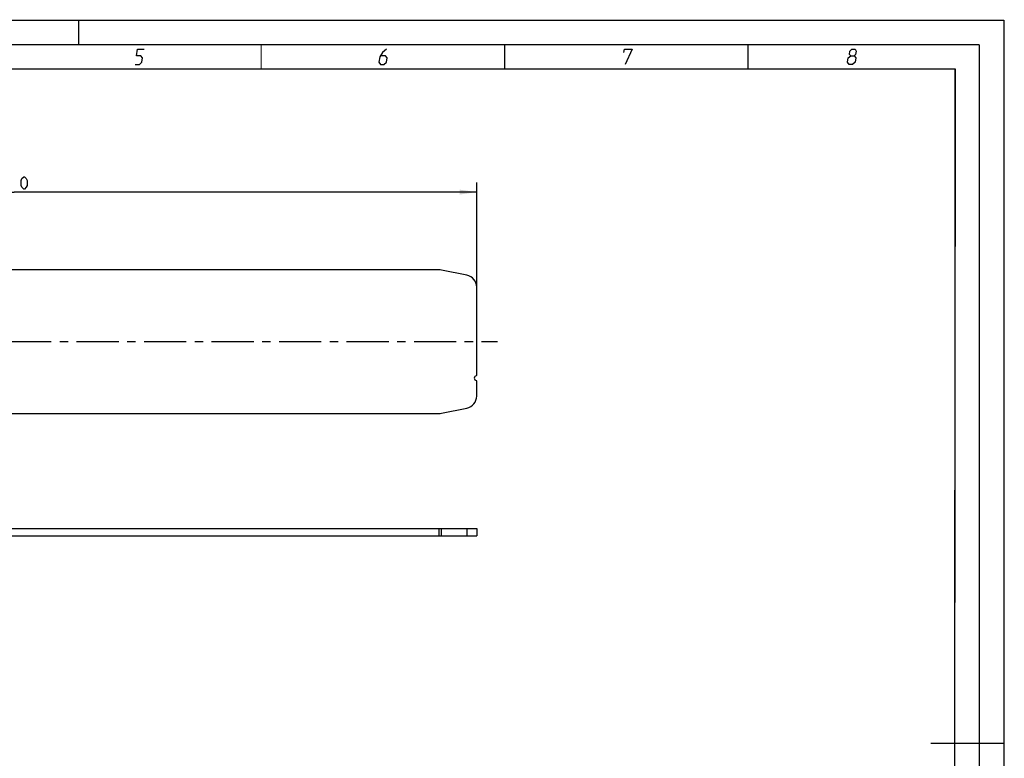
# Model space of a CAD drawing. Header units: millimetres. Extents: x 0 to 420, y 0 to 297.
# Tile 5 of 5: x 218 to 420, y 145 to 297. Entities that reach past the tile are written whole.
import ezdxf

# ---------------------------------------------------------------- set-up
doc = ezdxf.new("R2010")
doc.units = ezdxf.units.MM
doc.header["$LTSCALE"] = 23.1
doc.linetypes.add('CENTER', pattern=[0.6, 0.375, -0.075, 0.075, -0.075])
doc.layers.get('0').update_dxf_attribs({"linetype": 'CONTINUOUS'})
doc.layers.add('02___PRT_ALL_AXES', color=7, linetype='CONTINUOUS')
doc.layers.add('DIM_PILOTEES', color=7, linetype='CONTINUOUS')
doc.styles.get("Standard").update_dxf_attribs({"font": 'txt', "width": 0.7})
doc.dimstyles.new('DIMSTYLE_1', dxfattribs={"dimtxt": 2.5, "dimasz": 3.5, "dimexe": 2, "dimexo": 0, "dimtad": 1, "dimlfac": 2, "dimdsep": 46, "dimtxsty": 'STANDARD', "dimblk": '_FILLED', "dimblk1": '_FILLED', "dimblk2": '_FILLED', "dimcen": 0.09, "dimazin": 2, "dimtp": 0.5, "dimtm": 0.5, "dimtfac": 1, "dimtofl": 0, "dimtmove": 0, "dimatfit": 3, "dimldrblk": '_FILLED', "dimfxl": 1, "dimtolj": 1, "dimarcsym": 0})

# ---------------------------------------------------------------- blocks, each defined once
blk = doc.blocks.new('_FILLED')
at = {"color": 0, "linetype": 'BYBLOCK'}
blk.add_solid([(0, 0), (-1, 0.143), (-1, -0.143)], dxfattribs=at)
blk = doc.blocks.new('*D0')
at = {"layer": 'DIM_PILOTEES', "color": 2, "linetype": 'CONTINUOUS'}
for p, q in [((121.77, 242.2), (121.77, 263.71)), ((311.77, 242.2), (311.77, 263.71)), ((121.77, 261.71), (216.77, 261.71)), ((311.77, 261.71), (216.77, 261.71))]:
    blk.add_line(p, q, dxfattribs=at)
at = {"layer": 'DIM_PILOTEES', "color": 2, "linetype": 'CONTINUOUS', "xscale": 3.5, "yscale": 3.5, "zscale": 3.5, "rotation": 180}
blk.add_blockref('_FILLED', (121.77, 261.71), dxfattribs=at)
at = {"layer": 'DIM_PILOTEES', "color": 2, "linetype": 'CONTINUOUS', "xscale": 3.5, "yscale": 3.5, "zscale": 3.5}
blk.add_blockref('_FILLED', (311.77, 261.71), dxfattribs=at)
at = {"layer": 'DIM_PILOTEES', "color": 2, "linetype": 'CONTINUOUS', "insert": (217.3, 264.84), "char_height": 2.5, "width": 8.5714, "attachment_point": 2, "line_spacing_factor": 0.9}
blk.add_mtext('{\\ftxt;\\W0.0001;\\H0.0001;\\~}{\\ftxt;\\W2.2857142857;\\H2.5; }{\\ftxt;\\W0.0001;\\H0.0001;\\~}', dxfattribs=at)

msp = doc.modelspace()

# ---------------------------------------------------------------- linework, layer by layer
at = {"color": 7, "linetype": 'CONTINUOUS'}
for p, q in [((0, 297), (420, 297)), ((420, 297), (420, 0)), ((25, 286.9999), (410, 286.9999)), ((410, 286.9999), (409.8296, 10.1087)), ((304.0238, 245.7497), (129.5189, 245.7497)), ((309.7616, 244.6516), (304.5141, 245.7011)), ((311.7713, 224.0913), (311.7713, 242.2002)), ((311.7713, 219.7992), (311.7713, 222.9081)), ((304.5141, 216.2982), (309.7616, 217.3477)), ((129.5189, 216.2497), (304.0238, 216.2497)), ((121.7713, 192.6335), (311.7713, 192.6335)), ((304.0238, 191.1335), (304.0238, 192.6335)), ((304.5141, 191.1335), (304.5141, 192.6335)), ((309.7616, 192.6335), (309.7616, 191.1335)), ((311.7713, 192.6335), (311.7713, 191.1335)), ((121.7713, 191.1335), (311.7713, 191.1335))]:
    msp.add_line(p, q, dxfattribs=at)
at = {"color": 7, "linetype": 'CONTINUOUS', "const_width": 0.25}
for points in [[(230, 297), (230, 292)], [(415, 292), (20, 292)], [(267.5001, 292), (267.5001, 287)], [(317.5002, 292), (317.5002, 287)], [(367.5001, 292), (367.5001, 287)], [(415, 5), (415, 292)], [(25, 287), (410, 287)], [(410, 287), (409.8468, 9.9234)], [(420, 148.5), (405.0001, 148.5)]]:
    msp.add_lwpolyline(points, dxfattribs=at)
at = {"color": 2, "linetype": 'CONTINUOUS'}
for points in [[(241.5896, 287.925), (242.4896, 287.925), (243.0131, 288.375), (243.16, 289.275), (242.7835, 289.725), (241.8835, 289.725), (242.1039, 291.075), (243.4539, 291.075)], [(293.2289, 291.075), (292.4437, 290.4), (291.8468, 289.5), (291.6631, 288.375), (292.0396, 287.925), (292.7146, 287.925), (293.2381, 288.375), (293.385, 289.275), (293.0085, 289.725), (292.0335, 289.725)], [(341.9937, 290.4), (342.1039, 291.075), (343.6789, 291.075), (342.2646, 287.925)], [(388.5833, 289.725), (388.32, 289.95), (388.4302, 290.625), (388.8037, 291.075), (389.4787, 291.075), (389.7052, 290.625), (389.595, 289.95), (389.2583, 289.725), (389.6348, 289.275), (389.4879, 288.375), (388.9644, 287.925), (388.2894, 287.925), (387.9129, 288.375)], [(387.9129, 288.375), (388.0598, 289.275), (388.5833, 289.725), (389.2583, 289.725)]]:
    msp.add_lwpolyline(points, dxfattribs=at)
at = {"color": 7, "linetype": 'CONTINUOUS'}
for centre, radius, start, end in [((304.0238, 243.2497), 2.5, 78.690068, 90), ((309.2713, 242.2002), 2.5, 0, 78.690068), ((311.7713, 223.4997), 0.5, 99.594068, 260.405932), ((311.6713, 224.0913), 0.1, 279.594068, 360), ((311.6713, 222.9081), 0.1, 0, 80.405932), ((309.2713, 219.7992), 2.5, 281.309932, 360), ((304.0238, 218.7497), 2.5, 270, 281.309932)]:
    msp.add_arc(centre, radius, start, end, dxfattribs=at)
at = {"layer": '02___PRT_ALL_AXES', "color": 2, "linetype": 'CENTER'}
msp.add_line((118.7154, 230.9997), (316.0548, 230.9997), dxfattribs=at)
at = {"layer": 'DIM_PILOTEES', "color": 2, "linetype": 'CONTINUOUS'}
msp.add_lwpolyline([(218.1894, 263.0525), (218.1894, 264.1239), (218.368, 264.481), (218.7252, 264.8382), (218.9037, 264.8382), (219.2609, 264.481), (219.4394, 264.1239), (219.4394, 263.0525), (219.2609, 262.6953), (218.9037, 262.3382), (218.7252, 262.3382), (218.368, 262.6953), (218.1894, 263.0525)], dxfattribs=at)

# ---------------------------------------------------------------- dimensions: what is measured, and where the dimension line sits
dim = msp.add_linear_dim(base=(311.7713, 261.7132), p1=(121.7713, 242.2002), p2=(311.7713, 242.2002), text='{\\ftxt;\\W0.0001;\\H0.0001;\\~}{\\ftxt;\\W2.2857142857;\\H2.5; }{\\ftxt;\\W0.0001;\\H0.0001;\\~}', dimstyle='DIMSTYLE_1', dxfattribs=at)
dim.commit()
dim.dimension.update_dxf_attribs({"geometry": '*D0', "text_midpoint": (216.9394, 261.7132), "dimtype": 160})

doc.saveas('drawing.dxf')
